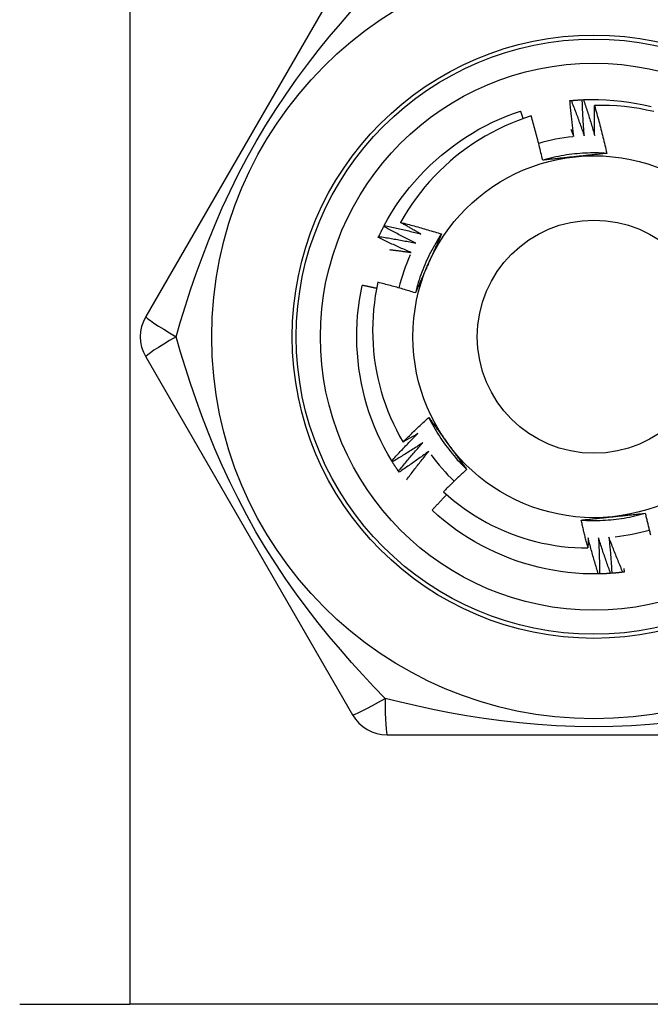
# Model space of a CAD drawing. Header units: inches. Extents: x 2 to 121, y 2 to 79.
# Tile 5 of 97: x 8.668 to 9.051, y 28.546 to 29.144. Entities that reach past the tile are written whole.
import ezdxf

# ---------------------------------------------------------------- set-up
doc = ezdxf.new("R2010")
doc.units = ezdxf.units.IN
doc.header["$LTSCALE"] = 7.278232
doc.header["$MEASUREMENT"] = 0
doc.layers.add('Visible Edges(ANSI)', color=7, linetype='Continuous', lineweight=25)
doc.layers.add('Visible Tangent Edges(ANSI)', color=7, linetype='Continuous', lineweight=25)

msp = doc.modelspace()

# ---------------------------------------------------------------- linework, layer by layer
at = {"layer": 'Visible Edges(ANSI)'}
for p, q in [((8.86976, 29.18119), (8.74428, 28.96385)), ((9.00181, 29.09498), (9.00256, 29.09505)), ((9.00927, 29.09554), (9.01002, 29.09558)), ((8.88878, 29.01853), (8.88913, 29.01919)), ((8.88548, 29.01181), (8.8858, 29.01249)), ((8.74428, 28.93943), (8.86976, 28.72208)), ((8.894, 28.87562), (8.89361, 28.87626)), ((8.89811, 28.86937), (8.89768, 28.86999)), ((9.01978, 28.80759), (9.01903, 28.80758)), ((9.02725, 28.80796), (9.02651, 28.80791)), ((9.0347, 28.80872), (9.03395, 28.80863)), ((9.03445, 28.81091), (9.0347, 28.80872)), ((8.89091, 28.70987), (9.14188, 28.70987)), ((8.6678, 28.54625), (8.7346, 28.54625)), ((9.29819, 28.54625), (8.7346, 28.54625))]:
    msp.add_line(p, q, dxfattribs=at)
at = {"layer": 'Visible Edges(ANSI)', "flags": 128}
for points in [[(9.00417, 29.07313), (9.00405, 29.07404), (9.00394, 29.07494), (9.00382, 29.07585), (9.00371, 29.07676), (9.0036, 29.07767), (9.00349, 29.07858), (9.00338, 29.07949), (9.00327, 29.0804), (9.00317, 29.08131), (9.00307, 29.08222), (9.00296, 29.08313), (9.00287, 29.08404), (9.00277, 29.08495), (9.00267, 29.08586), (9.00258, 29.08677), (9.00249, 29.08768), (9.0024, 29.08859), (9.00231, 29.0895), (9.00222, 29.09042), (9.00214, 29.09133), (9.00205, 29.09224), (9.00197, 29.09315), (9.00189, 29.09407), (9.00181, 29.09498)], [(9.00256, 29.09505), (9.00284, 29.09508), (9.00312, 29.09511), (9.0034, 29.09513), (9.00368, 29.09516), (9.00396, 29.09518), (9.00424, 29.0952), (9.00452, 29.09523), (9.0048, 29.09525), (9.00507, 29.09527), (9.00535, 29.09529), (9.00563, 29.09531), (9.00591, 29.09534), (9.00619, 29.09535), (9.00647, 29.09537), (9.00675, 29.09539), (9.00703, 29.09541), (9.00731, 29.09543), (9.00759, 29.09545), (9.00787, 29.09546), (9.00815, 29.09548), (9.00843, 29.09549), (9.00871, 29.09551), (9.00899, 29.09552), (9.00927, 29.09554)], [(9.00256, 29.09505), (9.00291, 29.09417), (9.00326, 29.09328), (9.00361, 29.09239), (9.00395, 29.09151), (9.00429, 29.09062), (9.00464, 29.08973), (9.00498, 29.08884), (9.00531, 29.08795), (9.00565, 29.08705), (9.00599, 29.08616), (9.00632, 29.08527), (9.00665, 29.08438), (9.00698, 29.08348), (9.00731, 29.08259), (9.00763, 29.08169), (9.00796, 29.08079), (9.00828, 29.0799), (9.0086, 29.079), (9.00892, 29.0781), (9.00924, 29.0772), (9.00956, 29.0763), (9.00987, 29.0754), (9.01018, 29.0745), (9.0105, 29.0736)], [(9.0105, 29.0736), (9.01042, 29.07451), (9.01035, 29.07542), (9.01029, 29.07634), (9.01022, 29.07725), (9.01016, 29.07816), (9.01009, 29.07908), (9.01003, 29.07999), (9.00997, 29.0809), (9.00992, 29.08182), (9.00986, 29.08273), (9.00981, 29.08365), (9.00976, 29.08456), (9.00971, 29.08547), (9.00966, 29.08639), (9.00961, 29.0873), (9.00957, 29.08822), (9.00952, 29.08913), (9.00948, 29.09005), (9.00944, 29.09096), (9.00941, 29.09188), (9.00937, 29.0928), (9.00934, 29.09371), (9.0093, 29.09463), (9.00927, 29.09554)], [(9.01002, 29.09558), (9.01463, 29.0957), (9.01925, 29.09568), (9.02386, 29.0955), (9.02846, 29.09517), (9.03304, 29.0947), (9.03761, 29.09408), (9.04216, 29.09331), (9.04668, 29.0924), (9.05117, 29.09134)], [(9.01002, 29.09558), (9.01033, 29.09467), (9.01063, 29.09377), (9.01093, 29.09287), (9.01123, 29.09196), (9.01152, 29.09106), (9.01182, 29.09015), (9.01211, 29.08924), (9.0124, 29.08834), (9.01269, 29.08743), (9.01298, 29.08652), (9.01327, 29.08561), (9.01355, 29.0847), (9.01384, 29.08379), (9.01412, 29.08288), (9.0144, 29.08197), (9.01467, 29.08106), (9.01495, 29.08015), (9.01523, 29.07923), (9.0155, 29.07832), (9.01577, 29.0774), (9.01604, 29.07649), (9.0163, 29.07557), (9.01657, 29.07466), (9.01683, 29.07374)], [(8.88913, 29.01919), (8.89136, 29.02323), (8.89373, 29.02719), (8.89622, 29.03107), (8.89884, 29.03487), (8.90157, 29.03858), (8.90443, 29.0422), (8.9074, 29.04573), (8.91048, 29.04916), (8.91367, 29.0525), (8.91696, 29.05573), (8.92035, 29.05886), (8.92383, 29.06188), (8.92741, 29.0648), (8.93108, 29.06759), (8.93484, 29.07027), (8.93867, 29.07284), (8.94259, 29.07528), (8.94658, 29.07759), (8.95064, 29.07978), (8.95477, 29.08183), (8.95896, 29.08375), (8.96322, 29.08553), (8.96753, 29.08717), (8.97189, 29.08867)], [(8.97345, 29.08405), (8.97339, 29.08424), (8.97333, 29.08444), (8.97326, 29.08463), (8.9732, 29.08482), (8.97313, 29.08501), (8.97307, 29.08521), (8.973, 29.0854), (8.97294, 29.08559), (8.97287, 29.08578), (8.97281, 29.08598), (8.97274, 29.08617), (8.97268, 29.08636), (8.97261, 29.08656), (8.97255, 29.08675), (8.97248, 29.08694), (8.97242, 29.08713), (8.97235, 29.08733), (8.97229, 29.08752), (8.97222, 29.08771), (8.97215, 29.0879), (8.97209, 29.0881), (8.97202, 29.08829), (8.97196, 29.08848), (8.97189, 29.08867)], [(9.01683, 29.07374), (9.01681, 29.0745), (9.01679, 29.07527), (9.01678, 29.07603), (9.01676, 29.07679), (9.01675, 29.07756), (9.01673, 29.07832), (9.01672, 29.07908), (9.01671, 29.07985), (9.0167, 29.08061), (9.01669, 29.08137), (9.01668, 29.08214), (9.01667, 29.0829), (9.01667, 29.08366), (9.01666, 29.08443), (9.01666, 29.08519), (9.01666, 29.08596), (9.01666, 29.08672), (9.01666, 29.08748), (9.01666, 29.08825), (9.01667, 29.08901), (9.01667, 29.08977), (9.01668, 29.09054), (9.01669, 29.0913), (9.01669, 29.09207)], [(9.05272, 29.08832), (9.04829, 29.0893), (9.04384, 29.09013), (9.03935, 29.09081), (9.03485, 29.09136), (9.03033, 29.09175), (9.02579, 29.092), (9.02125, 29.09211), (9.01669, 29.09207)], [(9.01669, 29.09207), (9.01704, 29.09086), (9.01738, 29.08966), (9.01772, 29.08846), (9.01806, 29.08725), (9.01839, 29.08605), (9.01872, 29.08484), (9.01905, 29.08363), (9.01937, 29.08243), (9.01969, 29.08122), (9.02001, 29.08001), (9.02033, 29.0788), (9.02064, 29.07759), (9.02095, 29.07637), (9.02125, 29.07516), (9.02155, 29.07395), (9.02185, 29.07273), (9.02215, 29.07152), (9.02244, 29.0703), (9.02273, 29.06908), (9.02302, 29.06786), (9.0233, 29.06665), (9.02358, 29.06543), (9.02386, 29.06421), (9.02413, 29.06298)], [(8.9783, 29.08567), (8.97415, 29.0843), (8.97005, 29.08279), (8.96599, 29.08115), (8.96199, 29.07939), (8.95804, 29.0775), (8.95416, 29.07549), (8.95036, 29.07336), (8.94662, 29.07112), (8.94295, 29.06876), (8.93937, 29.06628), (8.93586, 29.0637), (8.93243, 29.061), (8.92909, 29.05819), (8.92584, 29.05528), (8.92267, 29.05226), (8.91961, 29.04913), (8.91664, 29.04592), (8.91379, 29.04262), (8.91104, 29.03923), (8.9084, 29.03575), (8.90588, 29.0322), (8.90347, 29.02857), (8.90118, 29.02486), (8.89901, 29.02108)], [(8.98528, 29.05883), (8.98502, 29.05996), (8.98476, 29.06108), (8.9845, 29.06221), (8.98423, 29.06333), (8.98396, 29.06446), (8.98369, 29.06558), (8.98341, 29.0667), (8.98313, 29.06782), (8.98285, 29.06895), (8.98257, 29.07007), (8.98228, 29.07119), (8.98199, 29.07231), (8.9817, 29.07342), (8.9814, 29.07454), (8.9811, 29.07566), (8.9808, 29.07677), (8.9805, 29.07789), (8.98019, 29.079), (8.97988, 29.08012), (8.97957, 29.08123), (8.97926, 29.08234), (8.97894, 29.08345), (8.97862, 29.08456), (8.9783, 29.08567)], [(9.00239, 29.07749), (9.00247, 29.07731), (9.00254, 29.07713), (9.00262, 29.07694), (9.00269, 29.07676), (9.00277, 29.07658), (9.00284, 29.0764), (9.00292, 29.07622), (9.00299, 29.07604), (9.00307, 29.07586), (9.00314, 29.07567), (9.00321, 29.07549), (9.00329, 29.07531), (9.00336, 29.07513), (9.00344, 29.07495), (9.00351, 29.07477), (9.00358, 29.07458), (9.00366, 29.0744), (9.00373, 29.07422), (9.00381, 29.07404), (9.00388, 29.07386), (9.00395, 29.07367), (9.00403, 29.07349), (9.0041, 29.07331), (9.00417, 29.07313)], [(9.02413, 29.06298), (9.0225, 29.06308), (9.02087, 29.06316), (9.01923, 29.06321), (9.01759, 29.06324), (9.01596, 29.06324), (9.01432, 29.06322), (9.01268, 29.06318), (9.01105, 29.06311), (9.00942, 29.06302), (9.00778, 29.0629), (9.00615, 29.06277), (9.00452, 29.0626), (9.0029, 29.06242), (9.00127, 29.06221), (8.99965, 29.06198), (8.99804, 29.06172), (8.99643, 29.06144), (8.99482, 29.06114), (8.99321, 29.06081), (8.99162, 29.06046), (8.99002, 29.06009), (8.98844, 29.05969), (8.98686, 29.05927), (8.98528, 29.05883)], [(9.00491, 29.06093), (9.00409, 29.06084), (9.00326, 29.06075), (9.00244, 29.06067), (9.00162, 29.06058), (9.00079, 29.06049), (8.99997, 29.06041), (8.99915, 29.06032), (8.99833, 29.06023), (8.99751, 29.06015), (8.99669, 29.06006), (8.99588, 29.05997), (8.99506, 29.05989), (8.99424, 29.0598), (8.99342, 29.05971), (8.99261, 29.05963), (8.99179, 29.05954), (8.99098, 29.05945), (8.99016, 29.05936), (8.98935, 29.05927), (8.98854, 29.05919), (8.98772, 29.0591), (8.98691, 29.05901), (8.9861, 29.05892), (8.98528, 29.05883)], [(9.02413, 29.06298), (9.02334, 29.0629), (9.02254, 29.06281), (9.02175, 29.06272), (9.02095, 29.06263), (9.02015, 29.06255), (9.01935, 29.06246), (9.01856, 29.06237), (9.01776, 29.06229), (9.01696, 29.0622), (9.01616, 29.06212), (9.01536, 29.06203), (9.01456, 29.06195), (9.01376, 29.06186), (9.01296, 29.06178), (9.01216, 29.06169), (9.01136, 29.06161), (9.01055, 29.06152), (9.00975, 29.06144), (9.00894, 29.06135), (9.00814, 29.06127), (9.00733, 29.06118), (9.00653, 29.0611), (9.00572, 29.06101), (9.00491, 29.06093)], [(8.8858, 29.01249), (8.88592, 29.01275), (8.88604, 29.013), (8.88616, 29.01326), (8.88628, 29.01351), (8.8864, 29.01376), (8.88652, 29.01401), (8.88664, 29.01427), (8.88676, 29.01452), (8.88689, 29.01477), (8.88701, 29.01502), (8.88713, 29.01528), (8.88726, 29.01553), (8.88738, 29.01578), (8.88751, 29.01603), (8.88763, 29.01628), (8.88776, 29.01653), (8.88789, 29.01678), (8.88801, 29.01703), (8.88814, 29.01728), (8.88827, 29.01753), (8.8884, 29.01778), (8.88853, 29.01803), (8.88866, 29.01827), (8.88879, 29.01852)], [(8.90831, 29.00844), (8.90749, 29.00885), (8.90667, 29.00925), (8.90585, 29.00965), (8.90502, 29.01006), (8.90421, 29.01047), (8.90339, 29.01088), (8.90257, 29.01129), (8.90175, 29.0117), (8.90094, 29.01212), (8.90012, 29.01253), (8.8993, 29.01295), (8.89849, 29.01337), (8.89768, 29.01379), (8.89686, 29.01421), (8.89605, 29.01464), (8.89524, 29.01506), (8.89443, 29.01549), (8.89362, 29.01592), (8.89281, 29.01635), (8.89201, 29.01678), (8.8912, 29.01722), (8.89039, 29.01765), (8.88959, 29.01809), (8.88878, 29.01853)], [(8.88913, 29.01919), (8.89006, 29.01899), (8.891, 29.0188), (8.89193, 29.0186), (8.89286, 29.01839), (8.89379, 29.01819), (8.89472, 29.01798), (8.89565, 29.01778), (8.89658, 29.01757), (8.89751, 29.01736), (8.89844, 29.01714), (8.89937, 29.01693), (8.90029, 29.01671), (8.90122, 29.0165), (8.90215, 29.01628), (8.90308, 29.01605), (8.904, 29.01583), (8.90493, 29.01561), (8.90586, 29.01538), (8.90678, 29.01515), (8.90771, 29.01492), (8.90863, 29.01469), (8.90956, 29.01445), (8.91048, 29.01422), (8.9114, 29.01398)], [(8.89901, 29.02108), (8.90005, 29.02081), (8.90109, 29.02054), (8.90213, 29.02027), (8.90317, 29.01999), (8.90421, 29.01972), (8.90525, 29.01944), (8.90629, 29.01916), (8.90732, 29.01887), (8.90836, 29.01858), (8.9094, 29.0183), (8.91043, 29.018), (8.91147, 29.01771), (8.9125, 29.01741), (8.91353, 29.01712), (8.91457, 29.01682), (8.9156, 29.01651), (8.91663, 29.01621), (8.91766, 29.0159), (8.91869, 29.01559), (8.91972, 29.01528), (8.92075, 29.01497), (8.92178, 29.01465), (8.92281, 29.01433), (8.92384, 29.01401)], [(8.9114, 29.01398), (8.91088, 29.01427), (8.91036, 29.01456), (8.90984, 29.01484), (8.90932, 29.01514), (8.9088, 29.01543), (8.90829, 29.01572), (8.90777, 29.01601), (8.90725, 29.0163), (8.90673, 29.0166), (8.90621, 29.01689), (8.9057, 29.01719), (8.90518, 29.01748), (8.90466, 29.01778), (8.90415, 29.01807), (8.90363, 29.01837), (8.90312, 29.01867), (8.9026, 29.01897), (8.90209, 29.01927), (8.90157, 29.01957), (8.90106, 29.01987), (8.90055, 29.02017), (8.90003, 29.02047), (8.89952, 29.02078), (8.89901, 29.02108)], [(8.90551, 29.00276), (8.90467, 29.00312), (8.90382, 29.00348), (8.90298, 29.00384), (8.90214, 29.0042), (8.9013, 29.00457), (8.90046, 29.00493), (8.89963, 29.0053), (8.89879, 29.00567), (8.89795, 29.00604), (8.89712, 29.00641), (8.89628, 29.00679), (8.89545, 29.00717), (8.89461, 29.00754), (8.89378, 29.00792), (8.89295, 29.00831), (8.89211, 29.00869), (8.89128, 29.00907), (8.89045, 29.00946), (8.88962, 29.00985), (8.88879, 29.01024), (8.88796, 29.01063), (8.88714, 29.01102), (8.88631, 29.01142), (8.88548, 29.01181)], [(8.8858, 29.01249), (8.88674, 29.01235), (8.88768, 29.0122), (8.88862, 29.01204), (8.88956, 29.01189), (8.8905, 29.01174), (8.89144, 29.01158), (8.89238, 29.01142), (8.89332, 29.01126), (8.89426, 29.0111), (8.8952, 29.01093), (8.89614, 29.01077), (8.89707, 29.0106), (8.89801, 29.01043), (8.89895, 29.01026), (8.89989, 29.01009), (8.90082, 29.00991), (8.90176, 29.00973), (8.9027, 29.00956), (8.90363, 29.00937), (8.90457, 29.00919), (8.90551, 29.00901), (8.90644, 29.00882), (8.90738, 29.00863), (8.90831, 29.00844)], [(8.92384, 29.01401), (8.92293, 29.01265), (8.92205, 29.01127), (8.92119, 29.00988), (8.92035, 29.00847), (8.91952, 29.00706), (8.91872, 29.00563), (8.91794, 29.00419), (8.91718, 29.00274), (8.91645, 29.00128), (8.91573, 28.99981), (8.91503, 28.99833), (8.91436, 28.99684), (8.91371, 28.99534), (8.91308, 28.99383), (8.91247, 28.99231), (8.91188, 28.99078), (8.91132, 28.98924), (8.91078, 28.9877), (8.91026, 28.98615), (8.90976, 28.98459), (8.90929, 28.98302), (8.90884, 28.98145), (8.90841, 28.97987), (8.90801, 28.97828)], [(8.92384, 29.01401), (8.92351, 29.01328), (8.92319, 29.01254), (8.92287, 29.01181), (8.92255, 29.01108), (8.92222, 29.01034), (8.9219, 29.00961), (8.92157, 29.00888), (8.92125, 29.00814), (8.92093, 29.00741), (8.9206, 29.00667), (8.92027, 29.00594), (8.91995, 29.0052), (8.91962, 29.00447), (8.91929, 29.00373), (8.91897, 29.00299), (8.91864, 29.00226), (8.91831, 29.00152), (8.91798, 29.00078), (8.91765, 29.00004), (8.91733, 28.9993), (8.917, 28.99856), (8.91667, 28.99782), (8.91634, 28.99708), (8.916, 28.99633)], [(8.89237, 29.00455), (8.89292, 29.00448), (8.89347, 29.00442), (8.89402, 29.00435), (8.89456, 29.00428), (8.89511, 29.00421), (8.89566, 29.00414), (8.89621, 29.00407), (8.89675, 29.00399), (8.8973, 29.00392), (8.89785, 29.00385), (8.8984, 29.00377), (8.89894, 29.0037), (8.89949, 29.00362), (8.90004, 29.00355), (8.90059, 29.00347), (8.90113, 29.0034), (8.90168, 29.00332), (8.90223, 29.00324), (8.90277, 29.00316), (8.90332, 29.00308), (8.90387, 29.003), (8.90441, 29.00292), (8.90496, 29.00284), (8.90551, 29.00276)], [(8.916, 28.99633), (8.91567, 28.99558), (8.91533, 28.99482), (8.91499, 28.99406), (8.91466, 28.99331), (8.91432, 28.99255), (8.91399, 28.9918), (8.91365, 28.99104), (8.91332, 28.99029), (8.91298, 28.98954), (8.91265, 28.98879), (8.91231, 28.98803), (8.91198, 28.98728), (8.91165, 28.98653), (8.91131, 28.98578), (8.91098, 28.98503), (8.91065, 28.98428), (8.91032, 28.98353), (8.90999, 28.98278), (8.90966, 28.98203), (8.90933, 28.98128), (8.909, 28.98053), (8.90867, 28.97978), (8.90834, 28.97903), (8.90801, 28.97829)], [(8.89361, 28.87626), (8.89126, 28.88023), (8.88904, 28.88428), (8.88696, 28.88839), (8.88502, 28.89258), (8.88321, 28.89682), (8.88154, 28.90112), (8.88001, 28.90547), (8.87861, 28.90986), (8.87735, 28.9143), (8.87624, 28.91878), (8.87526, 28.92329), (8.87443, 28.92783), (8.87374, 28.93239), (8.87319, 28.93697), (8.87278, 28.94157), (8.87252, 28.94617), (8.87241, 28.95078), (8.87244, 28.95539), (8.87261, 28.96), (8.87294, 28.9646), (8.87341, 28.96919), (8.87404, 28.97376), (8.87481, 28.97831), (8.87573, 28.98283)], [(8.88445, 28.98097), (8.88409, 28.98105), (8.88373, 28.98113), (8.88336, 28.98121), (8.883, 28.98129), (8.88264, 28.98137), (8.88228, 28.98145), (8.88191, 28.98153), (8.88155, 28.98161), (8.88119, 28.98168), (8.88082, 28.98176), (8.88046, 28.98184), (8.8801, 28.98192), (8.87973, 28.982), (8.87937, 28.98207), (8.87901, 28.98215), (8.87864, 28.98223), (8.87828, 28.9823), (8.87792, 28.98238), (8.87755, 28.98245), (8.87719, 28.98253), (8.87682, 28.9826), (8.87646, 28.98268), (8.8761, 28.98275), (8.87573, 28.98283)], [(8.88522, 28.98468), (8.88438, 28.98058), (8.88366, 28.97646), (8.88308, 28.97231), (8.88262, 28.96815), (8.88229, 28.96398), (8.88209, 28.95979), (8.88202, 28.95559), (8.88209, 28.95139), (8.88228, 28.9472), (8.88261, 28.94302), (8.88306, 28.93886), (8.88365, 28.93472), (8.88436, 28.9306), (8.8852, 28.9265), (8.88617, 28.92243), (8.88727, 28.91839), (8.88849, 28.91439), (8.88985, 28.91042), (8.89132, 28.9065), (8.89293, 28.90261), (8.89465, 28.89879), (8.89649, 28.89502), (8.89844, 28.89132), (8.90051, 28.88769)], [(8.90801, 28.97829), (8.90707, 28.97858), (8.90612, 28.97886), (8.90518, 28.97915), (8.90423, 28.97943), (8.90329, 28.97971), (8.90234, 28.97999), (8.90139, 28.98027), (8.90045, 28.98055), (8.8995, 28.98082), (8.89855, 28.98109), (8.8976, 28.98136), (8.89665, 28.98163), (8.8957, 28.98189), (8.89475, 28.98216), (8.8938, 28.98242), (8.89285, 28.98268), (8.8919, 28.98293), (8.89095, 28.98319), (8.88999, 28.98344), (8.88904, 28.98369), (8.88808, 28.98394), (8.88713, 28.98419), (8.88617, 28.98443), (8.88522, 28.98468)], [(8.90051, 28.88769), (8.90115, 28.88833), (8.90179, 28.88896), (8.90243, 28.8896), (8.90306, 28.89023), (8.90371, 28.89086), (8.90435, 28.89149), (8.90499, 28.89213), (8.90563, 28.89275), (8.90628, 28.89338), (8.90693, 28.89401), (8.90757, 28.89464), (8.90822, 28.89526), (8.90887, 28.89588), (8.90952, 28.89651), (8.91018, 28.89713), (8.91083, 28.89775), (8.91148, 28.89837), (8.91214, 28.89898), (8.9128, 28.8996), (8.91345, 28.90021), (8.91411, 28.90083), (8.91477, 28.90144), (8.91544, 28.90205), (8.9161, 28.90266)], [(8.9161, 28.90266), (8.91657, 28.90202), (8.91705, 28.90137), (8.91752, 28.90073), (8.91799, 28.90008), (8.91847, 28.89943), (8.91894, 28.89878), (8.91942, 28.89814), (8.91989, 28.89749), (8.92036, 28.89684), (8.92084, 28.89619), (8.92131, 28.89554), (8.92178, 28.89489), (8.92226, 28.89424), (8.92273, 28.89359), (8.92321, 28.89294), (8.92368, 28.89229), (8.92416, 28.89163), (8.92463, 28.89098), (8.92511, 28.89032), (8.92558, 28.88967), (8.92606, 28.88901), (8.92654, 28.88836), (8.92701, 28.8877), (8.92749, 28.88704)], [(8.9161, 28.90266), (8.91683, 28.9012), (8.91758, 28.89975), (8.91836, 28.8983), (8.91915, 28.89687), (8.91996, 28.89545), (8.9208, 28.89405), (8.92166, 28.89265), (8.92253, 28.89127), (8.92343, 28.8899), (8.92434, 28.88854), (8.92528, 28.8872), (8.92623, 28.88587), (8.92721, 28.88455), (8.9282, 28.88325), (8.92921, 28.88197), (8.93024, 28.88069), (8.93129, 28.87944), (8.93236, 28.8782), (8.93344, 28.87697), (8.93454, 28.87576), (8.93566, 28.87457), (8.9368, 28.87339), (8.93795, 28.87224), (8.93913, 28.87109)], [(8.89361, 28.87626), (8.89425, 28.87696), (8.89489, 28.87766), (8.89554, 28.87837), (8.89618, 28.87907), (8.89683, 28.87976), (8.89748, 28.88046), (8.89813, 28.88116), (8.89878, 28.88185), (8.89943, 28.88255), (8.90009, 28.88324), (8.90075, 28.88393), (8.9014, 28.88462), (8.90206, 28.88531), (8.90272, 28.886), (8.90338, 28.88668), (8.90405, 28.88737), (8.90471, 28.88805), (8.90538, 28.88873), (8.90604, 28.88942), (8.90671, 28.8901), (8.90738, 28.89078), (8.90805, 28.89145), (8.90872, 28.89213), (8.9094, 28.8928)], [(8.9094, 28.8928), (8.90903, 28.89259), (8.90866, 28.89237), (8.90829, 28.89215), (8.90793, 28.89194), (8.90756, 28.89172), (8.90719, 28.89151), (8.90682, 28.89129), (8.90645, 28.89108), (8.90608, 28.89086), (8.90571, 28.89065), (8.90534, 28.89044), (8.90497, 28.89022), (8.9046, 28.89001), (8.90423, 28.8898), (8.90386, 28.88958), (8.90349, 28.88937), (8.90312, 28.88916), (8.90275, 28.88895), (8.90237, 28.88874), (8.902, 28.88853), (8.90163, 28.88832), (8.90126, 28.88811), (8.90089, 28.8879), (8.90051, 28.88769)], [(8.9126, 28.88733), (8.91183, 28.88683), (8.91107, 28.88632), (8.9103, 28.88582), (8.90954, 28.88532), (8.90877, 28.88482), (8.908, 28.88432), (8.90723, 28.88383), (8.90646, 28.88333), (8.90569, 28.88284), (8.90492, 28.88235), (8.90414, 28.88186), (8.90337, 28.88137), (8.90259, 28.88088), (8.90182, 28.8804), (8.90104, 28.87991), (8.90026, 28.87943), (8.89948, 28.87895), (8.8987, 28.87847), (8.89792, 28.87799), (8.89714, 28.87751), (8.89635, 28.87704), (8.89557, 28.87656), (8.89478, 28.87609), (8.894, 28.87562)], [(8.89768, 28.86999), (8.89829, 28.87072), (8.89889, 28.87146), (8.8995, 28.87219), (8.90011, 28.87292), (8.90072, 28.87365), (8.90133, 28.87438), (8.90195, 28.87511), (8.90256, 28.87584), (8.90318, 28.87657), (8.9038, 28.87729), (8.90442, 28.87802), (8.90504, 28.87874), (8.90566, 28.87946), (8.90628, 28.88018), (8.90691, 28.8809), (8.90753, 28.88162), (8.90816, 28.88234), (8.90879, 28.88306), (8.90942, 28.88377), (8.91005, 28.88449), (8.91069, 28.8852), (8.91132, 28.88591), (8.91196, 28.88662), (8.9126, 28.88733)], [(8.92749, 28.88704), (8.92798, 28.88637), (8.92847, 28.8857), (8.92895, 28.88503), (8.92944, 28.88436), (8.92993, 28.88369), (8.93041, 28.88303), (8.9309, 28.88236), (8.93138, 28.88169), (8.93187, 28.88103), (8.93235, 28.88036), (8.93283, 28.8797), (8.93332, 28.87903), (8.9338, 28.87837), (8.93429, 28.8777), (8.93477, 28.87704), (8.93525, 28.87638), (8.93574, 28.87572), (8.93622, 28.87505), (8.9367, 28.87439), (8.93719, 28.87373), (8.93767, 28.87307), (8.93816, 28.87241), (8.93864, 28.87175), (8.93912, 28.87109)], [(8.91607, 28.88203), (8.91534, 28.88149), (8.9146, 28.88094), (8.91386, 28.8804), (8.91312, 28.87986), (8.91238, 28.87932), (8.91164, 28.87879), (8.9109, 28.87825), (8.91015, 28.87772), (8.90941, 28.87718), (8.90866, 28.87665), (8.90792, 28.87612), (8.90717, 28.8756), (8.90642, 28.87507), (8.90567, 28.87454), (8.90492, 28.87402), (8.90417, 28.8735), (8.90341, 28.87298), (8.90266, 28.87246), (8.9019, 28.87194), (8.90115, 28.87142), (8.90039, 28.87091), (8.89963, 28.87039), (8.89887, 28.86988), (8.89811, 28.86937)], [(8.90272, 28.8648), (8.90326, 28.86553), (8.9038, 28.86626), (8.90435, 28.86699), (8.90489, 28.86771), (8.90544, 28.86844), (8.90599, 28.86916), (8.90653, 28.86988), (8.90709, 28.87061), (8.90764, 28.87133), (8.90819, 28.87205), (8.90874, 28.87277), (8.9093, 28.87349), (8.90986, 28.8742), (8.91042, 28.87492), (8.91098, 28.87564), (8.91154, 28.87635), (8.9121, 28.87706), (8.91266, 28.87778), (8.91323, 28.87849), (8.91379, 28.8792), (8.91436, 28.87991), (8.91493, 28.88062), (8.9155, 28.88132), (8.91607, 28.88203)], [(8.89768, 28.86999), (8.89752, 28.87022), (8.89737, 28.87045), (8.89721, 28.87068), (8.89705, 28.87091), (8.89689, 28.87115), (8.89674, 28.87138), (8.89658, 28.87161), (8.89643, 28.87185), (8.89627, 28.87208), (8.89612, 28.87231), (8.89596, 28.87255), (8.89581, 28.87278), (8.89566, 28.87302), (8.8955, 28.87325), (8.89535, 28.87349), (8.8952, 28.87373), (8.89505, 28.87396), (8.8949, 28.8742), (8.89475, 28.87443), (8.8946, 28.87467), (8.89445, 28.87491), (8.8943, 28.87515), (8.89415, 28.87538), (8.894, 28.87562)], [(8.93912, 28.87109), (8.93853, 28.87054), (8.93793, 28.86998), (8.93733, 28.86942), (8.93674, 28.86886), (8.93614, 28.8683), (8.93555, 28.86774), (8.93496, 28.86718), (8.93437, 28.86661), (8.93377, 28.86605), (8.93319, 28.86548), (8.9326, 28.86492), (8.93201, 28.86435), (8.93142, 28.86378), (8.93084, 28.86321), (8.93025, 28.86264), (8.92967, 28.86207), (8.92909, 28.8615), (8.92851, 28.86092), (8.92793, 28.86035), (8.92735, 28.85977), (8.92677, 28.8592), (8.9262, 28.85862), (8.92562, 28.85804), (8.92504, 28.85746)], [(8.92694, 28.85576), (8.92656, 28.85537), (8.92619, 28.85498), (8.92582, 28.85459), (8.92545, 28.8542), (8.92508, 28.8538), (8.92471, 28.85341), (8.92434, 28.85302), (8.92397, 28.85262), (8.92361, 28.85223), (8.92324, 28.85183), (8.92287, 28.85144), (8.9225, 28.85104), (8.92214, 28.85065), (8.92177, 28.85025), (8.92141, 28.84985), (8.92104, 28.84946), (8.92068, 28.84906), (8.92031, 28.84866), (8.91995, 28.84826), (8.91958, 28.84786), (8.91922, 28.84746), (8.91886, 28.84706), (8.9185, 28.84666), (8.91814, 28.84626)], [(8.92504, 28.85746), (8.92805, 28.85479), (8.93113, 28.85223), (8.93429, 28.84976), (8.93752, 28.84738), (8.94082, 28.84511), (8.94419, 28.84294), (8.94763, 28.84088), (8.95113, 28.83892), (8.95469, 28.83707), (8.95831, 28.83532), (8.96198, 28.83369), (8.96571, 28.83217), (8.96948, 28.83077), (8.97328, 28.82949), (8.97712, 28.82833), (8.98099, 28.82729), (8.98489, 28.82637), (8.98881, 28.82557), (8.99276, 28.82489), (8.99673, 28.82434), (9.00072, 28.82391), (9.00472, 28.8236), (9.00874, 28.82342), (9.01276, 28.82337)], [(9.01903, 28.80758), (9.01442, 28.80757), (9.00981, 28.80772), (9.00521, 28.80801), (9.00062, 28.80846), (8.99604, 28.80905), (8.99149, 28.8098), (8.98697, 28.81068), (8.98247, 28.81171), (8.97801, 28.81288), (8.97358, 28.81419), (8.9692, 28.81564), (8.96487, 28.81722), (8.96059, 28.81894), (8.95636, 28.82079), (8.95219, 28.82278), (8.94809, 28.82489), (8.94406, 28.82713), (8.9401, 28.8295), (8.93622, 28.83199), (8.93242, 28.8346), (8.92871, 28.83734), (8.92509, 28.8402), (8.92156, 28.84317), (8.91814, 28.84626)], [(9.00866, 28.84029), (9.01029, 28.84019), (9.01193, 28.84011), (9.01356, 28.84006), (9.0152, 28.84004), (9.01684, 28.84003), (9.01847, 28.84005), (9.02011, 28.84009), (9.02175, 28.84016), (9.02338, 28.84025), (9.02501, 28.84037), (9.02664, 28.84051), (9.02827, 28.84067), (9.0299, 28.84085), (9.03152, 28.84106), (9.03314, 28.8413), (9.03476, 28.84155), (9.03637, 28.84183), (9.03798, 28.84213), (9.03958, 28.84246), (9.04118, 28.84281), (9.04277, 28.84318), (9.04436, 28.84358), (9.04594, 28.844), (9.04751, 28.84445)], [(9.00866, 28.84029), (9.00946, 28.84038), (9.01025, 28.84046), (9.01105, 28.84055), (9.01185, 28.84064), (9.01264, 28.84072), (9.01344, 28.84081), (9.01424, 28.8409), (9.01504, 28.84098), (9.01583, 28.84107), (9.01663, 28.84116), (9.01743, 28.84124), (9.01823, 28.84133), (9.01903, 28.84141), (9.01983, 28.8415), (9.02064, 28.84158), (9.02144, 28.84167), (9.02224, 28.84175), (9.02305, 28.84184), (9.02385, 28.84192), (9.02466, 28.84201), (9.02546, 28.84209), (9.02627, 28.84217), (9.02708, 28.84226), (9.02788, 28.84234)], [(9.02788, 28.84234), (9.02871, 28.84243), (9.02953, 28.84252), (9.03036, 28.8426), (9.03118, 28.84269), (9.032, 28.84278), (9.03282, 28.84286), (9.03364, 28.84295), (9.03446, 28.84304), (9.03528, 28.84312), (9.0361, 28.84321), (9.03692, 28.8433), (9.03774, 28.84339), (9.03855, 28.84347), (9.03937, 28.84356), (9.04019, 28.84365), (9.041, 28.84373), (9.04182, 28.84382), (9.04263, 28.84391), (9.04345, 28.844), (9.04426, 28.84409), (9.04507, 28.84418), (9.04589, 28.84427), (9.0467, 28.84435), (9.04751, 28.84444)], [(9.04751, 28.84444), (9.04766, 28.84381), (9.0478, 28.84318), (9.04795, 28.84255), (9.0481, 28.84192), (9.04824, 28.84129), (9.04839, 28.84066), (9.04854, 28.84003), (9.04869, 28.8394), (9.04884, 28.83877), (9.049, 28.83815), (9.04915, 28.83752), (9.0493, 28.83689), (9.04946, 28.83626), (9.04962, 28.83563), (9.04977, 28.835), (9.04993, 28.83438), (9.05009, 28.83375), (9.05025, 28.83312), (9.05041, 28.8325), (9.05057, 28.83187), (9.05073, 28.83124)], [(9.01276, 28.82337), (9.01258, 28.82407), (9.01239, 28.82477), (9.01221, 28.82547), (9.01203, 28.82618), (9.01185, 28.82688), (9.01168, 28.82758), (9.0115, 28.82829), (9.01133, 28.82899), (9.01115, 28.82969), (9.01098, 28.8304), (9.01081, 28.8311), (9.01063, 28.83181), (9.01046, 28.83251), (9.01029, 28.83322), (9.01013, 28.83392), (9.00996, 28.83463), (9.00979, 28.83534), (9.00963, 28.83604), (9.00946, 28.83675), (9.0093, 28.83746), (9.00914, 28.83816), (9.00898, 28.83887), (9.00882, 28.83958), (9.00866, 28.84029)], [(9.01279, 28.82958), (9.01279, 28.82932), (9.01279, 28.82907), (9.01279, 28.82881), (9.01279, 28.82855), (9.01279, 28.82829), (9.01279, 28.82803), (9.01279, 28.82777), (9.01279, 28.82751), (9.01279, 28.82725), (9.01279, 28.82699), (9.01279, 28.82673), (9.01278, 28.82647), (9.01278, 28.82622), (9.01278, 28.82596), (9.01278, 28.8257), (9.01278, 28.82544), (9.01278, 28.82518), (9.01277, 28.82492), (9.01277, 28.82466), (9.01277, 28.8244), (9.01277, 28.82414), (9.01276, 28.82388), (9.01276, 28.82363), (9.01276, 28.82337)], [(9.01903, 28.80758), (9.01875, 28.80849), (9.01847, 28.8094), (9.0182, 28.81031), (9.01792, 28.81122), (9.01765, 28.81214), (9.01738, 28.81305), (9.01711, 28.81396), (9.01684, 28.81488), (9.01657, 28.81579), (9.01631, 28.81671), (9.01605, 28.81762), (9.01579, 28.81854), (9.01553, 28.81946), (9.01527, 28.82038), (9.01501, 28.82129), (9.01476, 28.82221), (9.01451, 28.82313), (9.01426, 28.82405), (9.01401, 28.82497), (9.01376, 28.82589), (9.01352, 28.82682), (9.01327, 28.82774), (9.01303, 28.82866), (9.01279, 28.82958)], [(9.01913, 28.82956), (9.01918, 28.82865), (9.01922, 28.82773), (9.01927, 28.82682), (9.01931, 28.8259), (9.01935, 28.82499), (9.01939, 28.82407), (9.01943, 28.82316), (9.01946, 28.82225), (9.0195, 28.82133), (9.01953, 28.82041), (9.01956, 28.8195), (9.01959, 28.81858), (9.01961, 28.81767), (9.01964, 28.81675), (9.01966, 28.81584), (9.01968, 28.81492), (9.0197, 28.81401), (9.01972, 28.81309), (9.01973, 28.81217), (9.01975, 28.81126), (9.01976, 28.81034), (9.01977, 28.80943), (9.01978, 28.80851), (9.01978, 28.80759)], [(9.02651, 28.80791), (9.02618, 28.8088), (9.02585, 28.8097), (9.02553, 28.81059), (9.02521, 28.81149), (9.02489, 28.81239), (9.02457, 28.81329), (9.02425, 28.81419), (9.02394, 28.81508), (9.02362, 28.81598), (9.02331, 28.81688), (9.023, 28.81779), (9.0227, 28.81869), (9.02239, 28.81959), (9.02208, 28.82049), (9.02178, 28.8214), (9.02148, 28.8223), (9.02118, 28.82321), (9.02088, 28.82411), (9.02059, 28.82502), (9.02029, 28.82593), (9.02, 28.82683), (9.01971, 28.82774), (9.01942, 28.82865), (9.01913, 28.82956)], [(9.02546, 28.82987), (9.02556, 28.82896), (9.02565, 28.82805), (9.02574, 28.82714), (9.02583, 28.82622), (9.02592, 28.82531), (9.02601, 28.8244), (9.02609, 28.82349), (9.02618, 28.82258), (9.02626, 28.82167), (9.02634, 28.82075), (9.02641, 28.81984), (9.02649, 28.81893), (9.02656, 28.81802), (9.02663, 28.8171), (9.0267, 28.81619), (9.02677, 28.81528), (9.02684, 28.81436), (9.0269, 28.81345), (9.02697, 28.81254), (9.02703, 28.81162), (9.02709, 28.81071), (9.02714, 28.80979), (9.0272, 28.80888), (9.02725, 28.80796)], [(9.03395, 28.80863), (9.03358, 28.8095), (9.03321, 28.81038), (9.03284, 28.81126), (9.03247, 28.81214), (9.0321, 28.81302), (9.03174, 28.8139), (9.03138, 28.81478), (9.03102, 28.81566), (9.03066, 28.81654), (9.0303, 28.81743), (9.02994, 28.81831), (9.02959, 28.81919), (9.02923, 28.82008), (9.02888, 28.82097), (9.02853, 28.82185), (9.02819, 28.82274), (9.02784, 28.82363), (9.02749, 28.82452), (9.02715, 28.82541), (9.02681, 28.8263), (9.02647, 28.82719), (9.02613, 28.82808), (9.0258, 28.82897), (9.02546, 28.82987)], [(9.02651, 28.80791), (9.02623, 28.80789), (9.02595, 28.80787), (9.02567, 28.80785), (9.02539, 28.80783), (9.02511, 28.80782), (9.02483, 28.8078), (9.02455, 28.80779), (9.02427, 28.80777), (9.02399, 28.80775), (9.02371, 28.80774), (9.02343, 28.80773), (9.02315, 28.80771), (9.02287, 28.8077), (9.02259, 28.80769), (9.02231, 28.80768), (9.02203, 28.80767), (9.02175, 28.80766), (9.02147, 28.80765), (9.02119, 28.80764), (9.02091, 28.80763), (9.02062, 28.80762), (9.02034, 28.80761), (9.02006, 28.80761), (9.01978, 28.8076)], [(9.03395, 28.80863), (9.03368, 28.80859), (9.0334, 28.80856), (9.03312, 28.80853), (9.03284, 28.8085), (9.03256, 28.80846), (9.03228, 28.80843), (9.032, 28.8084), (9.03172, 28.80837), (9.03145, 28.80834), (9.03117, 28.80831), (9.03089, 28.80829), (9.03061, 28.80826), (9.03033, 28.80823), (9.03005, 28.8082), (9.02977, 28.80818), (9.02949, 28.80815), (9.02921, 28.80813), (9.02893, 28.8081), (9.02865, 28.80808), (9.02837, 28.80806), (9.02809, 28.80803), (9.02781, 28.80801), (9.02754, 28.80799), (9.02726, 28.80797)]]:
    msp.add_lwpolyline(points, dxfattribs=at)
at = {"layer": 'Visible Edges(ANSI)'}
for radius in [0.232, 0.16606, 0.10989]:
    msp.add_circle((9.0164, 28.95164), radius, dxfattribs=at)
for centre, radius, start, end in [((9.0164, 28.95164), 0.1221, 96.0181, 105.9569), ((9.0164, 28.95164), 0.1221, 156.0181, 165.9569), ((8.76543, 28.95164), 0.02442, 150, 210), ((9.0164, 28.95164), 0.1221, 216.0181, 225.9569), ((9.0164, 28.95164), 0.1221, 276.0181, 285.9569), ((8.89091, 28.73429), 0.02442, 210, 270)]:
    msp.add_arc(centre, radius, start, end, dxfattribs=at)
at = {"layer": 'Visible Tangent Edges(ANSI)'}
msp.add_line((8.7346, 54.99882), (8.7346, 28.54625), dxfattribs=at)
at = {"layer": 'Visible Tangent Edges(ANSI)', "flags": 128}
for points in [[(8.7627, 28.95164), (8.76544, 28.96097), (8.76837, 28.97048), (8.77151, 28.98014), (8.77487, 28.98992), (8.77847, 28.99981), (8.78232, 29.00978), (8.78642, 29.01981), (8.7908, 29.02988), (8.79546, 29.03997), (8.80042, 29.05005), (8.80569, 29.06011), (8.81128, 29.07012), (8.81716, 29.08), (8.82325, 29.08962), (8.8295, 29.09896), (8.8359, 29.10803), (8.84242, 29.11684), (8.84905, 29.12539), (8.85575, 29.13368), (8.8625, 29.14171), (8.86928, 29.14949)], [(8.88955, 28.73193), (8.88283, 28.73897), (8.87606, 28.74626), (8.86927, 28.75381), (8.86248, 28.76161), (8.85572, 28.76967), (8.849, 28.77799), (8.84237, 28.78656), (8.83584, 28.79538), (8.82943, 28.80446), (8.82318, 28.8138), (8.8171, 28.82339), (8.81123, 28.83324), (8.80561, 28.84328), (8.80033, 28.85335), (8.79536, 28.86344), (8.79071, 28.87352), (8.78634, 28.88357), (8.78225, 28.89358), (8.77842, 28.90353), (8.77484, 28.91339), (8.77149, 28.92315), (8.76836, 28.93279), (8.76544, 28.94229), (8.7627, 28.95164)], [(9.06148, 28.71714), (9.05041, 28.71613), (9.0392, 28.71538), (9.02784, 28.71492), (9.01637, 28.71476), (9.00485, 28.71491), (8.99347, 28.71537), (8.98225, 28.71612), (8.97118, 28.71712), (8.96029, 28.71837), (8.94958, 28.71983), (8.93905, 28.72149), (8.92872, 28.72332), (8.9186, 28.7253), (8.90869, 28.72741), (8.899, 28.72963), (8.88955, 28.73193)]]:
    msp.add_lwpolyline(points, dxfattribs=at)
at = {"layer": 'Visible Tangent Edges(ANSI)'}
for radius in [0.18316, 0.18071, 0.07082]:
    msp.add_circle((9.0164, 28.95164), radius, dxfattribs=at)
for centre, major_axis, start_param, end_param in [((8.76543, 28.95164), (-0.02115, 0.01221), 0, 1.474012), ((8.76543, 28.95164), (-0.02115, -0.01221), 4.809173, 6.283185), ((8.89091, 28.73429), (-0.02115, -0.01221), 0, 1.474012), ((8.89091, 28.73429), (0, -0.02442), 4.809173, 6.283185)]:
    msp.add_ellipse(centre, major_axis=major_axis, ratio=0.056054, start_param=start_param, end_param=end_param, dxfattribs=at)

doc.saveas('drawing.dxf')
